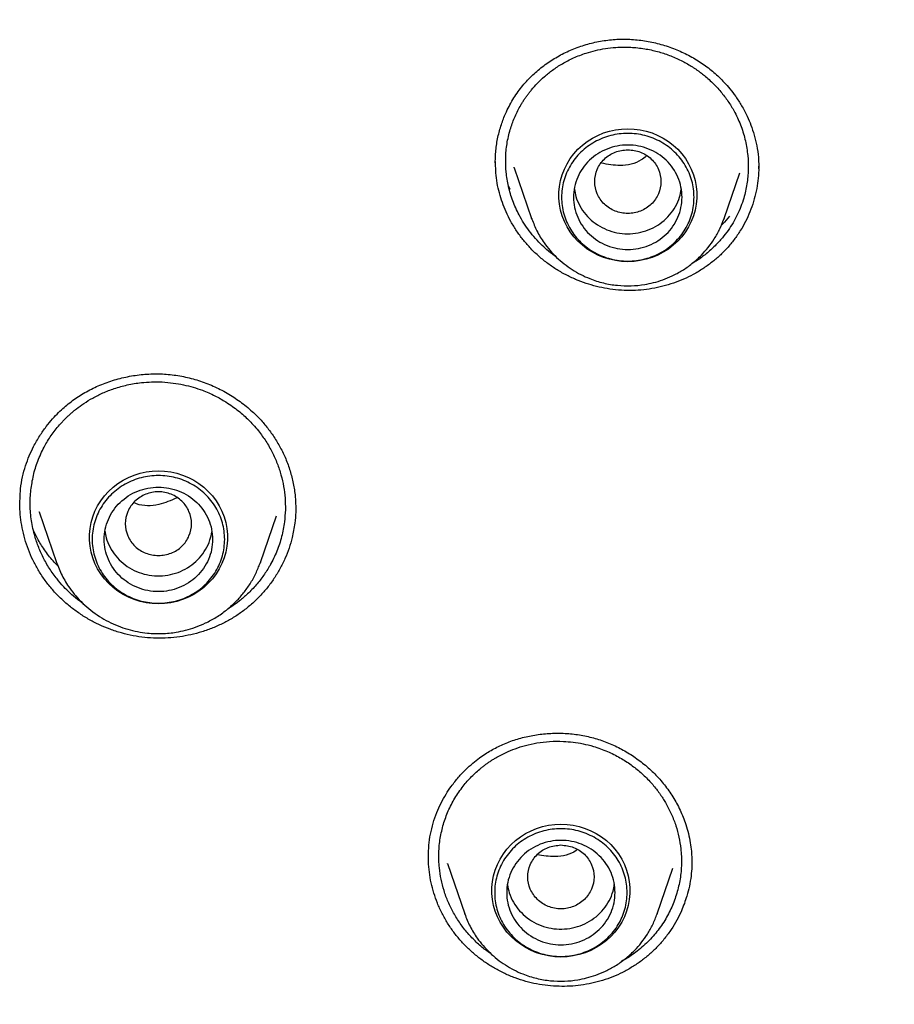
# Model space of a CAD drawing. Header units: millimetres. Extents: x 8 to 871, y 12 to 1888.
# Tile 103 of 114: x 445 to 460, y 1705 to 1722. Entities that reach past the tile are written whole.
import ezdxf

# ---------------------------------------------------------------- set-up
doc = ezdxf.new("R2010")
doc.units = ezdxf.units.MM

msp = doc.modelspace()

# ---------------------------------------------------------------- linework, layer by layer
at = {"color": 7, "linetype": 'Continuous', "lineweight": 30}
for p, q in [((457.333, 1719.222), (457.338, 1719.044)), ((452.972, 1718.963), (452.966, 1719.154)), ((453.279, 1719.048), (453.276, 1719.057)), ((457.336, 1719.067), (457.337, 1719.04)), ((453.277, 1719.048), (453.567, 1718.205)), ((456.761, 1718.205), (457.024, 1718.966)), ((453.571, 1718.196), (453.567, 1718.205)), ((453.568, 1718.205), (453.571, 1718.196)), ((456.757, 1718.196), (456.761, 1718.205)), ((456.761, 1718.205), (456.758, 1718.196)), ((445.069, 1713.471), (445.081, 1713.717)), ((445.39, 1713.334), (445.679, 1712.495)), ((445.396, 1713.324), (445.392, 1713.335)), ((449.065, 1712.495), (449.331, 1713.269)), ((445.681, 1712.491), (445.679, 1712.495)), ((449.06, 1712.484), (449.064, 1712.495)), ((449.065, 1712.495), (449.061, 1712.484)), ((451.855, 1707.595), (451.855, 1707.619)), ((452.168, 1707.493), (452.457, 1706.656)), ((452.173, 1707.487), (452.17, 1707.493)), ((455.651, 1706.656), (455.912, 1707.414)), ((452.459, 1706.65), (452.457, 1706.656)), ((455.651, 1706.656), (455.649, 1706.651))]:
    msp.add_line(p, q, dxfattribs=at)
at = {"color": 7, "linetype": 'Continuous', "lineweight": 30, "flags": 128}
for points in [[(455.164, 1717.488), (455.062, 1717.493), (454.96, 1717.506), (454.86, 1717.528), (454.762, 1717.559), (454.667, 1717.598), (454.577, 1717.644), (454.491, 1717.699), (454.411, 1717.761), (454.336, 1717.829), (454.269, 1717.904), (454.208, 1717.984), (454.155, 1718.069), (454.111, 1718.158), (454.075, 1718.251), (454.047, 1718.346), (454.029, 1718.444), (454.02, 1718.543), (454.02, 1718.642), (454.029, 1718.74), (454.047, 1718.838), (454.075, 1718.933), (454.111, 1719.026), (454.155, 1719.115), (454.208, 1719.2), (454.269, 1719.28), (454.336, 1719.355), (454.411, 1719.423), (454.491, 1719.485), (454.577, 1719.54), (454.667, 1719.587), (454.762, 1719.626), (454.86, 1719.656), (454.96, 1719.678), (455.062, 1719.692), (455.164, 1719.696), (455.267, 1719.692), (455.369, 1719.678), (455.469, 1719.656), (455.567, 1719.626), (455.661, 1719.587), (455.752, 1719.54), (455.838, 1719.485), (455.918, 1719.423), (455.992, 1719.355), (456.06, 1719.28), (456.12, 1719.2), (456.173, 1719.115), (456.218, 1719.026), (456.254, 1718.933), (456.281, 1718.838), (456.3, 1718.74), (456.309, 1718.642), (456.309, 1718.543), (456.3, 1718.444), (456.281, 1718.346), (456.254, 1718.251), (456.218, 1718.158), (456.173, 1718.069), (456.12, 1717.984), (456.06, 1717.904), (455.992, 1717.829), (455.918, 1717.761), (455.838, 1717.699), (455.752, 1717.644), (455.661, 1717.598), (455.567, 1717.559), (455.469, 1717.528), (455.369, 1717.506), (455.267, 1717.493), (455.164, 1717.488)], [(447.372, 1711.806), (447.269, 1711.811), (447.167, 1711.824), (447.067, 1711.846), (446.969, 1711.877), (446.875, 1711.915), (446.784, 1711.962), (446.698, 1712.017), (446.618, 1712.079), (446.544, 1712.147), (446.476, 1712.222), (446.416, 1712.302), (446.363, 1712.387), (446.318, 1712.476), (446.282, 1712.569), (446.255, 1712.664), (446.237, 1712.762), (446.227, 1712.861), (446.227, 1712.96), (446.237, 1713.058), (446.255, 1713.156), (446.282, 1713.251), (446.318, 1713.344), (446.363, 1713.433), (446.416, 1713.518), (446.476, 1713.598), (446.544, 1713.673), (446.618, 1713.741), (446.698, 1713.803), (446.784, 1713.858), (446.875, 1713.905), (446.969, 1713.944), (447.067, 1713.974), (447.167, 1713.996), (447.269, 1714.01), (447.372, 1714.014), (447.474, 1714.01), (447.576, 1713.996), (447.676, 1713.974), (447.774, 1713.944), (447.869, 1713.905), (447.959, 1713.858), (448.045, 1713.803), (448.125, 1713.741), (448.2, 1713.673), (448.267, 1713.598), (448.328, 1713.518), (448.381, 1713.433), (448.425, 1713.344), (448.461, 1713.251), (448.489, 1713.156), (448.507, 1713.058), (448.516, 1712.96), (448.516, 1712.861), (448.507, 1712.762), (448.489, 1712.664), (448.461, 1712.569), (448.425, 1712.476), (448.381, 1712.387), (448.328, 1712.302), (448.267, 1712.222), (448.2, 1712.147), (448.125, 1712.079), (448.045, 1712.017), (447.959, 1711.962), (447.869, 1711.915), (447.774, 1711.877), (447.676, 1711.846), (447.576, 1711.824), (447.474, 1711.811), (447.372, 1711.806)], [(454.054, 1705.94), (453.951, 1705.944), (453.849, 1705.958), (453.749, 1705.98), (453.651, 1706.01), (453.557, 1706.049), (453.466, 1706.096), (453.38, 1706.151), (453.3, 1706.212), (453.226, 1706.281), (453.158, 1706.355), (453.098, 1706.436), (453.045, 1706.521), (453, 1706.61), (452.964, 1706.703), (452.937, 1706.798), (452.919, 1706.896), (452.909, 1706.994), (452.909, 1707.093), (452.919, 1707.192), (452.937, 1707.289), (452.964, 1707.385), (453, 1707.478), (453.045, 1707.567), (453.098, 1707.652), (453.158, 1707.732), (453.226, 1707.807), (453.3, 1707.875), (453.38, 1707.937), (453.466, 1707.991), (453.557, 1708.038), (453.651, 1708.077), (453.749, 1708.108), (453.849, 1708.13), (453.951, 1708.143), (454.054, 1708.148), (454.156, 1708.143), (454.258, 1708.13), (454.359, 1708.108), (454.456, 1708.077), (454.551, 1708.038), (454.641, 1707.991), (454.727, 1707.937), (454.808, 1707.875), (454.882, 1707.807), (454.949, 1707.732), (455.01, 1707.652), (455.063, 1707.567), (455.107, 1707.478), (455.143, 1707.385), (455.171, 1707.289), (455.189, 1707.192), (455.198, 1707.093), (455.198, 1706.994), (455.189, 1706.896), (455.171, 1706.798), (455.143, 1706.703), (455.107, 1706.61), (455.063, 1706.521), (455.01, 1706.436), (454.949, 1706.355), (454.882, 1706.281), (454.808, 1706.212), (454.727, 1706.151), (454.641, 1706.096), (454.551, 1706.049), (454.456, 1706.01), (454.359, 1705.98), (454.258, 1705.958), (454.156, 1705.944), (454.054, 1705.94)]]:
    msp.add_lwpolyline(points, dxfattribs=at)
at = {"color": 7, "linetype": 'Continuous', "lineweight": 30}
for points, knots in [([(470.627, 1698.229), (470.832, 1698.745), (471.288, 1699.895), (471.896, 1701.708), (472.467, 1703.65), (472.951, 1705.598), (473.35, 1707.546), (473.669, 1709.5), (473.906, 1711.462), (474.063, 1713.436), (474.139, 1715.414), (474.132, 1717.314), (474.054, 1719.133), (473.921, 1720.8), (473.771, 1722.108), (473.668, 1722.862), (473.628, 1723.135), (473.617, 1723.21), (473.606, 1723.285), (473.595, 1723.36), (473.583, 1723.434), (473.572, 1723.509), (473.56, 1723.588), (473.544, 1723.685), (473.521, 1723.83), (473.486, 1724.044), (473.438, 1724.331), (473.376, 1724.685), (473.299, 1725.106), (473.202, 1725.603), (473.085, 1726.176), (472.942, 1726.828), (472.773, 1727.551), (472.573, 1728.343), (472.341, 1729.205), (472.128, 1729.937), (471.961, 1730.481), (471.856, 1730.814), (471.763, 1731.105), (471.669, 1731.391), (471.574, 1731.672), (471.439, 1732.068), (471.261, 1732.572), (471.003, 1733.27), (470.711, 1734.025), (470.384, 1734.824), (470.132, 1735.413), (469.955, 1735.812), (469.853, 1736.04), (469.753, 1736.261), (469.654, 1736.476), (469.557, 1736.683), (469.462, 1736.884), (469.113, 1737.615), (468.481, 1738.866), (467.508, 1740.609), (466.464, 1742.313), (465.396, 1743.91), (464.314, 1745.403), (463.271, 1746.739), (462.528, 1747.628), (462.122, 1748.098), (462.022, 1748.213), (461.921, 1748.328), (461.82, 1748.443), (461.719, 1748.557), (461.617, 1748.672), (461.515, 1748.785), (461.361, 1748.956), (461.138, 1749.201), (460.826, 1749.537), (460.46, 1749.924), (460.037, 1750.361), (459.647, 1750.756), (459.394, 1751.002), (459.304, 1751.09)], [0, 0, 0, 0, 0.029054, 0.064733, 0.100116, 0.135202, 0.169992, 0.204485, 0.239166, 0.273846, 0.308525, 0.343205, 0.373723, 0.40424, 0.431095, 0.442912, 0.444238, 0.445564, 0.446891, 0.448217, 0.449543, 0.45087, 0.452196, 0.453704, 0.456043, 0.459947, 0.465048, 0.471346, 0.478841, 0.487533, 0.497899, 0.509572, 0.522554, 0.536844, 0.552442, 0.569348, 0.576848, 0.582271, 0.587612, 0.592869, 0.598043, 0.603134, 0.614806, 0.626015, 0.64212, 0.657165, 0.67115, 0.675621, 0.679971, 0.684202, 0.688312, 0.692302, 0.696171, 0.699921, 0.734601, 0.769281, 0.803961, 0.83864, 0.869157, 0.899674, 0.926528, 0.929165, 0.931803, 0.93444, 0.937078, 0.939715, 0.942353, 0.94499, 0.947628, 0.954241, 0.962138, 0.971317, 0.98178, 0.993526, 1, 1, 1, 1]), ([(452.963, 1719.131), (452.966, 1719.209), (452.971, 1719.361), (453.01, 1719.582), (453.068, 1719.787), (453.153, 1719.998), (453.267, 1720.208), (453.414, 1720.413), (453.581, 1720.592), (453.766, 1720.747), (453.967, 1720.881), (454.183, 1720.992), (454.411, 1721.08), (454.647, 1721.143), (454.89, 1721.18), (455.136, 1721.189), (455.382, 1721.17), (455.625, 1721.126), (455.863, 1721.056), (456.092, 1720.962), (456.271, 1720.865), (456.406, 1720.777), (456.502, 1720.707), (456.593, 1720.632), (456.681, 1720.552), (456.77, 1720.462), (456.864, 1720.355), (456.961, 1720.227), (457.058, 1720.075), (457.142, 1719.916), (457.211, 1719.752), (457.266, 1719.589), (457.309, 1719.411), (457.325, 1719.286), (457.333, 1719.222)], [0, 0, 0, 0, 0.037387, 0.072887, 0.10646, 0.138193, 0.178901, 0.217962, 0.255485, 0.292301, 0.329255, 0.366281, 0.403296, 0.440222, 0.477012, 0.513732, 0.550531, 0.587407, 0.624331, 0.661217, 0.697594, 0.715565, 0.733392, 0.751072, 0.768557, 0.787034, 0.808445, 0.83282, 0.860164, 0.890498, 0.915235, 0.9417, 0.969933, 1, 1, 1, 1]), ([(453.145, 1718.978), (453.14, 1719.056), (453.131, 1719.213), (453.154, 1719.45), (453.205, 1719.674), (453.279, 1719.881), (453.349, 1720.022), (453.403, 1720.115), (453.432, 1720.163), (453.463, 1720.209), (453.496, 1720.255), (453.53, 1720.301), (453.584, 1720.367), (453.665, 1720.457), (453.781, 1720.567), (453.919, 1720.677), (454.08, 1720.782), (454.266, 1720.878), (454.451, 1720.949), (454.629, 1720.999), (454.793, 1721.031), (454.989, 1721.053), (455.208, 1721.055), (455.44, 1721.03), (455.655, 1720.983), (455.857, 1720.918), (456.045, 1720.836), (456.177, 1720.762), (456.258, 1720.71), (456.297, 1720.684), (456.334, 1720.658), (456.37, 1720.631), (456.404, 1720.605), (456.479, 1720.545), (456.59, 1720.445), (456.725, 1720.295), (456.843, 1720.136), (456.954, 1719.95), (457.049, 1719.736), (457.123, 1719.496), (457.145, 1719.333), (457.156, 1719.251)], [0, 0, 0, 0, 0.038282, 0.077323, 0.117121, 0.151142, 0.185696, 0.194838, 0.204017, 0.213232, 0.222483, 0.231771, 0.241096, 0.264604, 0.290654, 0.319243, 0.350366, 0.384017, 0.42019, 0.445712, 0.472351, 0.500104, 0.53926, 0.576147, 0.610771, 0.643137, 0.676711, 0.707465, 0.715057, 0.722456, 0.729661, 0.736675, 0.743495, 0.750122, 0.782615, 0.814743, 0.846508, 0.877916, 0.919229, 0.959921, 1, 1, 1, 1]), ([(455.164, 1719.349), (455.092, 1719.341), (454.949, 1719.324), (454.765, 1719.203), (454.644, 1719.027), (454.6, 1718.819), (454.644, 1718.611), (454.765, 1718.434), (454.949, 1718.318), (455.164, 1718.275), (455.38, 1718.318), (455.564, 1718.434), (455.685, 1718.611), (455.729, 1718.819), (455.685, 1719.027), (455.564, 1719.203), (455.38, 1719.324), (455.236, 1719.341), (455.164, 1719.349)], [0, 0, 0, 0, 0.0625, 0.125, 0.1875, 0.25, 0.3125, 0.375, 0.4375, 0.5, 0.5625, 0.625, 0.6875, 0.75, 0.8125, 0.875, 0.9375, 1, 1, 1, 1]), ([(455.474, 1719.244), (455.446, 1719.221), (455.325, 1719.123), (455.051, 1719.063), (454.829, 1719.105), (454.727, 1719.124)], [0, 0, 0, 0, 0.142839, 0.60792, 1, 1, 1, 1]), ([(457.156, 1719.251), (457.161, 1719.173), (457.17, 1719.015), (457.146, 1718.778), (457.1, 1718.573), (457.042, 1718.403), (456.983, 1718.267), (456.912, 1718.134), (456.83, 1718.006), (456.731, 1717.877), (456.611, 1717.746), (456.466, 1717.617), (456.34, 1717.521), (456.259, 1717.476), (456.239, 1717.465)], [0, 0, 0, 0, 0.110854, 0.223604, 0.338271, 0.408032, 0.478497, 0.549671, 0.621559, 0.694167, 0.779625, 0.870788, 0.967672, 1, 1, 1, 1]), ([(457.335, 1719.075), (457.336, 1719.053), (457.34, 1718.972), (457.325, 1718.833), (457.298, 1718.659), (457.253, 1718.486), (457.194, 1718.317), (457.12, 1718.156), (457.033, 1718.001), (456.931, 1717.853), (456.817, 1717.715), (456.692, 1717.588), (456.556, 1717.473), (456.409, 1717.368), (456.254, 1717.275), (456.091, 1717.196), (455.923, 1717.13), (455.747, 1717.077), (455.566, 1717.038), (455.383, 1717.015), (455.197, 1717.007), (455.009, 1717.015), (454.824, 1717.039), (454.644, 1717.076), (454.469, 1717.127), (454.297, 1717.192), (454.13, 1717.271), (453.97, 1717.363), (453.817, 1717.469), (453.672, 1717.588), (453.54, 1717.718), (453.421, 1717.855), (453.316, 1718), (453.222, 1718.154), (453.143, 1718.312), (453.079, 1718.471), (453.03, 1718.631), (452.992, 1718.795), (452.978, 1718.907), (452.972, 1718.963)], [0, 0, 0, 0, 0.0104502, 0.0377444, 0.0650391, 0.0931244, 0.1212098, 0.1485597, 0.1759093, 0.2040626, 0.2322149, 0.2593435, 0.2864734, 0.3143887, 0.3423047, 0.3695428, 0.3967807, 0.4247811, 0.4527805, 0.4804302, 0.5080799, 0.5365805, 0.565082, 0.5920652, 0.6190487, 0.6467745, 0.6745, 0.7021631, 0.7298253, 0.758335, 0.7868455, 0.813854, 0.8408628, 0.8686372, 0.8964117, 0.9219813, 0.9475506, 0.9737755, 1, 1, 1, 1]), ([(453.983, 1717.561), (453.983, 1717.561), (453.935, 1717.592), (453.855, 1717.657), (453.737, 1717.761), (453.63, 1717.873), (453.527, 1717.998), (453.437, 1718.129), (453.341, 1718.294), (453.25, 1718.496), (453.177, 1718.736), (453.155, 1718.898), (453.145, 1718.978)], [0, 0, 0, 0, 0.000101, 0.099578, 0.179265, 0.274961, 0.369541, 0.463001, 0.555342, 0.70668, 0.8549, 1, 1, 1, 1]), ([(453.213, 1718.687), (453.206, 1718.697), (453.194, 1718.718), (453.186, 1718.74), (453.182, 1718.75)], [0, 0, 0, 0, 0.5229709, 1, 1, 1, 1]), ([(454.278, 1718.691), (454.284, 1718.651), (454.3, 1718.555), (454.364, 1718.412), (454.461, 1718.269), (454.586, 1718.148), (454.733, 1718.052), (454.896, 1717.985), (455.07, 1717.951), (455.248, 1717.95), (455.422, 1717.982), (455.587, 1718.047), (455.735, 1718.141), (455.861, 1718.261), (455.96, 1718.403), (456.026, 1718.548), (456.044, 1718.647), (456.051, 1718.689)], [0, 0, 0, 0, 0.049116, 0.118219, 0.187322, 0.256424, 0.325527, 0.39463, 0.463733, 0.532835, 0.601938, 0.671041, 0.740144, 0.809246, 0.878349, 0.947452, 1, 1, 1, 1]), ([(456.852, 1718.243), (456.815, 1718.198), (456.772, 1718.146), (456.722, 1718.1), (456.714, 1718.094)], [0, 0, 0, 0, 0.8588257, 1, 1, 1, 1]), ([(453.571, 1718.196), (453.598, 1718.129), (453.652, 1717.991), (453.759, 1717.82), (453.871, 1717.675), (453.982, 1717.558), (454.105, 1717.451), (454.239, 1717.355), (454.382, 1717.273), (454.554, 1717.195), (454.757, 1717.13), (454.989, 1717.091), (455.219, 1717.083), (455.42, 1717.103), (455.594, 1717.139), (455.748, 1717.186), (455.908, 1717.252), (456.072, 1717.341), (456.236, 1717.456), (456.379, 1717.586), (456.502, 1717.726), (456.604, 1717.869), (456.692, 1718.026), (456.736, 1718.139), (456.757, 1718.196)], [0, 0, 0, 0, 0.051716, 0.107407, 0.145543, 0.184522, 0.224397, 0.264791, 0.30465, 0.343928, 0.401734, 0.458254, 0.513501, 0.567486, 0.603309, 0.64186, 0.683582, 0.728512, 0.776684, 0.828129, 0.868887, 0.911508, 0.955993, 1, 1, 1, 1]), ([(445.081, 1713.717), (445.091, 1713.783), (445.111, 1713.912), (445.163, 1714.095), (445.225, 1714.263), (445.303, 1714.431), (445.397, 1714.593), (445.503, 1714.746), (445.609, 1714.874), (445.709, 1714.98), (445.804, 1715.069), (445.898, 1715.146), (445.994, 1715.217), (446.096, 1715.284), (446.239, 1715.366), (446.43, 1715.455), (446.671, 1715.538), (446.923, 1715.595), (447.18, 1715.626), (447.438, 1715.628), (447.695, 1715.602), (447.948, 1715.547), (448.193, 1715.464), (448.429, 1715.356), (448.651, 1715.224), (448.857, 1715.07), (449.031, 1714.908), (449.174, 1714.743), (449.292, 1714.581), (449.398, 1714.404), (449.488, 1714.215), (449.561, 1714.013), (449.614, 1713.804), (449.647, 1713.588), (449.651, 1713.443), (449.652, 1713.369)], [0, 0, 0, 0, 0.030062, 0.058495, 0.085278, 0.110383, 0.141196, 0.168937, 0.193584, 0.215137, 0.233652, 0.251175, 0.268828, 0.286671, 0.304712, 0.341365, 0.378642, 0.416002, 0.45331, 0.490498, 0.527539, 0.564586, 0.601714, 0.638912, 0.676151, 0.71341, 0.750702, 0.77928, 0.808658, 0.838763, 0.869635, 0.901273, 0.933526, 0.966412, 1, 1, 1, 1]), ([(445.258, 1713.727), (445.271, 1713.808), (445.298, 1713.972), (445.377, 1714.211), (445.481, 1714.43), (445.605, 1714.627), (445.71, 1714.758), (445.787, 1714.842), (445.829, 1714.885), (445.872, 1714.926), (445.916, 1714.967), (445.962, 1715.006), (446.033, 1715.064), (446.138, 1715.139), (446.284, 1715.229), (446.452, 1715.313), (446.643, 1715.387), (446.858, 1715.446), (447.065, 1715.481), (447.26, 1715.494), (447.436, 1715.493), (447.614, 1715.476), (447.786, 1715.446), (447.948, 1715.405), (448.123, 1715.347), (448.306, 1715.267), (448.471, 1715.174), (448.6, 1715.088), (448.699, 1715.013), (448.789, 1714.937), (448.869, 1714.861), (448.95, 1714.776), (449.049, 1714.66), (449.158, 1714.508), (449.262, 1714.327), (449.346, 1714.139), (449.409, 1713.948), (449.453, 1713.755), (449.476, 1713.562), (449.483, 1713.365), (449.47, 1713.234), (449.464, 1713.167)], [0, 0, 0, 0, 0.03828, 0.077325, 0.117133, 0.151167, 0.185738, 0.194885, 0.204069, 0.21329, 0.222547, 0.231841, 0.241171, 0.264864, 0.29104, 0.319698, 0.350832, 0.384439, 0.420514, 0.44594, 0.472461, 0.500075, 0.526196, 0.551265, 0.575283, 0.609331, 0.641023, 0.660847, 0.679625, 0.697359, 0.71405, 0.729697, 0.751001, 0.783443, 0.81541, 0.846905, 0.877931, 0.908491, 0.938586, 0.96864, 1, 1, 1, 1]), ([(446.128, 1711.805), (446.094, 1711.83), (446.016, 1711.885), (445.906, 1711.981), (445.793, 1712.094), (445.676, 1712.229), (445.561, 1712.391), (445.456, 1712.575), (445.372, 1712.765), (445.302, 1712.979), (445.255, 1713.217), (445.235, 1713.475), (445.25, 1713.644), (445.258, 1713.727)], [0, 0, 0, 0, 0.055946, 0.12729, 0.194169, 0.26972, 0.366299, 0.461375, 0.554944, 0.647004, 0.767362, 0.885028, 1, 1, 1, 1]), ([(447.372, 1712.607), (447.3, 1712.615), (447.156, 1712.632), (446.972, 1712.753), (446.851, 1712.929), (446.807, 1713.137), (446.851, 1713.345), (446.972, 1713.522), (447.156, 1713.638), (447.372, 1713.681), (447.587, 1713.638), (447.771, 1713.522), (447.892, 1713.345), (447.937, 1713.137), (447.892, 1712.929), (447.771, 1712.753), (447.587, 1712.632), (447.444, 1712.615), (447.372, 1712.607)], [0, 0, 0, 0, 0.0625, 0.125, 0.1875, 0.25, 0.3125, 0.375, 0.4375, 0.5, 0.5625, 0.625, 0.6875, 0.75, 0.8125, 0.875, 0.9375, 1, 1, 1, 1]), ([(447.677, 1713.565), (447.58, 1713.522), (447.372, 1713.432), (447.106, 1713.422), (446.98, 1713.48), (446.965, 1713.486)], [0, 0, 0, 0, 0.4388068, 0.9357661, 1, 1, 1, 1]), ([(449.636, 1713.147), (449.623, 1713.066), (449.6, 1712.925), (449.542, 1712.729), (449.474, 1712.555), (449.391, 1712.387), (449.293, 1712.225), (449.182, 1712.074), (449.058, 1711.932), (448.921, 1711.8), (448.773, 1711.68), (448.616, 1711.575), (448.451, 1711.483), (448.276, 1711.404), (448.096, 1711.34), (447.911, 1711.291), (447.724, 1711.256), (447.532, 1711.237), (447.337, 1711.233), (447.143, 1711.245), (446.95, 1711.274), (446.758, 1711.319), (446.571, 1711.38), (446.394, 1711.454), (446.226, 1711.54), (446.063, 1711.641), (445.908, 1711.755), (445.764, 1711.881), (445.629, 1712.019), (445.506, 1712.17), (445.397, 1712.329), (445.305, 1712.494), (445.228, 1712.663), (445.164, 1712.84), (445.117, 1713.02), (445.086, 1713.2), (445.07, 1713.355), (445.07, 1713.451), (445.071, 1713.486)], [0, 0, 0, 0, 0.036689, 0.064225, 0.091761, 0.120094, 0.148426, 0.176046, 0.203665, 0.232093, 0.260521, 0.287955, 0.31539, 0.343628, 0.371866, 0.399279, 0.426691, 0.454866, 0.483041, 0.510943, 0.538845, 0.567612, 0.596379, 0.623534, 0.650689, 0.678587, 0.706486, 0.734386, 0.762286, 0.791039, 0.819793, 0.847047, 0.874302, 0.902329, 0.930357, 0.957191, 0.984025, 1, 1, 1, 1]), ([(449.651, 1713.408), (449.651, 1713.383), (449.653, 1713.295), (449.643, 1713.208), (449.636, 1713.147)], [0, 0, 0, 0, 0.296133, 1, 1, 1, 1]), ([(449.464, 1713.167), (449.45, 1713.085), (449.423, 1712.919), (449.341, 1712.676), (449.238, 1712.461), (449.121, 1712.275), (448.996, 1712.117), (448.861, 1711.975), (448.72, 1711.854), (448.607, 1711.77), (448.537, 1711.729), (448.518, 1711.718)], [0, 0, 0, 0, 0.140644, 0.283828, 0.429573, 0.540608, 0.653105, 0.767072, 0.866361, 0.963166, 1, 1, 1, 1]), ([(445.707, 1712.43), (445.678, 1712.459), (445.593, 1712.545), (445.479, 1712.7), (445.371, 1712.87), (445.32, 1712.979), (445.299, 1713.024)], [0, 0, 0, 0, 0.165724, 0.487449, 0.788785, 1, 1, 1, 1]), ([(446.485, 1713.01), (446.491, 1712.975), (446.504, 1712.883), (446.564, 1712.743), (446.658, 1712.599), (446.781, 1712.475), (446.927, 1712.377), (447.089, 1712.308), (447.263, 1712.271), (447.44, 1712.267), (447.615, 1712.296), (447.781, 1712.358), (447.93, 1712.45), (448.059, 1712.568), (448.16, 1712.708), (448.23, 1712.856), (448.25, 1712.958), (448.259, 1713.004)], [0, 0, 0, 0, 0.043912, 0.113041, 0.18217, 0.251299, 0.320428, 0.389557, 0.458686, 0.527815, 0.596944, 0.666073, 0.735202, 0.804331, 0.87346, 0.942589, 1, 1, 1, 1]), ([(445.679, 1712.495), (445.708, 1712.422), (445.767, 1712.272), (445.881, 1712.087), (446, 1711.934), (446.118, 1711.811), (446.248, 1711.696), (446.391, 1711.595), (446.542, 1711.508), (446.7, 1711.436), (446.861, 1711.381), (447.024, 1711.342), (447.215, 1711.314), (447.431, 1711.307), (447.643, 1711.328), (447.828, 1711.366), (447.991, 1711.416), (448.161, 1711.487), (448.335, 1711.581), (448.508, 1711.703), (448.66, 1711.84), (448.79, 1711.988), (448.898, 1712.14), (448.991, 1712.306), (449.037, 1712.425), (449.06, 1712.484)], [0, 0, 0, 0, 0.053853, 0.109435, 0.147513, 0.186443, 0.226271, 0.266605, 0.306401, 0.345616, 0.384253, 0.422315, 0.459807, 0.514959, 0.568848, 0.604604, 0.643084, 0.684728, 0.72957, 0.777642, 0.828971, 0.869632, 0.912145, 0.956513, 1, 1, 1, 1]), ([(451.931, 1708.162), (451.95, 1708.221), (451.988, 1708.336), (452.062, 1708.496), (452.143, 1708.642), (452.239, 1708.785), (452.348, 1708.923), (452.468, 1709.051), (452.585, 1709.156), (452.694, 1709.243), (452.796, 1709.313), (452.893, 1709.372), (452.99, 1709.425), (453.091, 1709.472), (453.232, 1709.53), (453.417, 1709.588), (453.648, 1709.635), (453.885, 1709.659), (454.123, 1709.658), (454.361, 1709.633), (454.594, 1709.583), (454.82, 1709.508), (455.037, 1709.409), (455.242, 1709.288), (455.435, 1709.146), (455.614, 1708.983), (455.775, 1708.802), (455.917, 1708.601), (456.037, 1708.381), (456.118, 1708.174), (456.171, 1707.99), (456.202, 1707.841), (456.22, 1707.702), (456.228, 1707.582), (456.228, 1707.51), (456.228, 1707.477)], [0, 0, 0, 0, 0.030575, 0.059552, 0.086913, 0.112629, 0.144314, 0.172988, 0.19863, 0.221236, 0.240816, 0.258597, 0.276472, 0.294515, 0.312754, 0.349798, 0.387548, 0.42549, 0.463405, 0.501224, 0.538903, 0.576505, 0.614178, 0.651926, 0.689918, 0.728259, 0.766932, 0.806074, 0.846491, 0.88815, 0.913778, 0.93953, 0.962724, 0.982857, 1, 1, 1, 1]), ([(452.103, 1708.145), (452.128, 1708.219), (452.178, 1708.369), (452.29, 1708.582), (452.421, 1708.772), (452.568, 1708.939), (452.687, 1709.047), (452.773, 1709.115), (452.818, 1709.149), (452.865, 1709.181), (452.913, 1709.213), (452.962, 1709.243), (453.038, 1709.287), (453.147, 1709.342), (453.298, 1709.404), (453.469, 1709.458), (453.66, 1709.5), (453.871, 1709.524), (454.072, 1709.526), (454.258, 1709.51), (454.424, 1709.483), (454.616, 1709.435), (454.823, 1709.36), (455.032, 1709.256), (455.217, 1709.137), (455.382, 1709.005), (455.528, 1708.863), (455.624, 1708.748), (455.681, 1708.671), (455.708, 1708.633), (455.733, 1708.596), (455.757, 1708.559), (455.779, 1708.523), (455.827, 1708.44), (455.893, 1708.308), (455.964, 1708.122), (456.015, 1707.932), (456.05, 1707.719), (456.059, 1707.487), (456.039, 1707.237), (455.998, 1707.077), (455.978, 1706.998)], [0, 0, 0, 0, 0.038282, 0.077323, 0.117121, 0.151142, 0.185696, 0.194838, 0.204017, 0.213232, 0.222483, 0.231771, 0.241096, 0.264604, 0.290654, 0.319243, 0.350366, 0.384017, 0.42019, 0.445712, 0.472351, 0.500104, 0.53926, 0.576147, 0.610771, 0.643137, 0.676711, 0.707465, 0.715057, 0.722456, 0.729661, 0.736675, 0.743495, 0.750122, 0.782615, 0.814743, 0.846508, 0.877916, 0.919229, 0.959921, 1, 1, 1, 1]), ([(451.853, 1707.611), (451.855, 1707.673), (451.859, 1707.797), (451.885, 1707.981), (451.916, 1708.101), (451.931, 1708.162)], [0, 0, 0, 0, 0.331934, 0.665036, 1, 1, 1, 1]), ([(452.89, 1705.997), (452.86, 1706.016), (452.773, 1706.073), (452.646, 1706.187), (452.505, 1706.333), (452.379, 1706.495), (452.269, 1706.67), (452.18, 1706.853), (452.11, 1707.04), (452.062, 1707.23), (452.029, 1707.441), (452.022, 1707.669), (452.044, 1707.913), (452.083, 1708.068), (452.103, 1708.145)], [0, 0, 0, 0, 0.043577, 0.124797, 0.206079, 0.289228, 0.373625, 0.456676, 0.538376, 0.618723, 0.697714, 0.800893, 0.901655, 1, 1, 1, 1]), ([(454.054, 1707.801), (453.982, 1707.792), (453.838, 1707.776), (453.654, 1707.655), (453.533, 1707.479), (453.489, 1707.271), (453.533, 1707.063), (453.654, 1706.886), (453.838, 1706.769), (454.054, 1706.726), (454.269, 1706.769), (454.453, 1706.886), (454.574, 1707.063), (454.619, 1707.271), (454.574, 1707.479), (454.453, 1707.655), (454.269, 1707.776), (454.126, 1707.792), (454.054, 1707.801)], [0, 0, 0, 0, 0.0625, 0.125, 0.1875, 0.25, 0.3125, 0.375, 0.4375, 0.5, 0.5625, 0.625, 0.6875, 0.75, 0.8125, 0.875, 0.9375, 1, 1, 1, 1]), ([(456.145, 1706.952), (456.117, 1706.87), (456.071, 1706.732), (455.979, 1706.549), (455.887, 1706.396), (455.78, 1706.25), (455.661, 1706.114), (455.531, 1705.989), (455.391, 1705.875), (455.24, 1705.773), (455.08, 1705.684), (454.915, 1705.609), (454.744, 1705.549), (454.567, 1705.503), (454.386, 1705.471), (454.204, 1705.453), (454.021, 1705.451), (453.836, 1705.463), (453.651, 1705.49), (453.471, 1705.532), (453.293, 1705.59), (453.119, 1705.663), (452.953, 1705.75), (452.798, 1705.848), (452.653, 1705.956), (452.516, 1706.077), (452.389, 1706.209), (452.273, 1706.351), (452.169, 1706.503), (452.078, 1706.664), (452.002, 1706.832), (451.942, 1707.001), (451.897, 1707.173), (451.868, 1707.35), (451.853, 1707.498), (451.854, 1707.586), (451.854, 1707.614)], [0, 0, 0, 0, 0.042859, 0.071917, 0.100976, 0.130876, 0.160776, 0.189893, 0.21901, 0.248983, 0.278954, 0.307836, 0.336719, 0.366438, 0.396158, 0.425156, 0.454154, 0.483964, 0.513773, 0.543209, 0.572646, 0.602988, 0.633331, 0.662058, 0.690785, 0.720303, 0.74982, 0.779271, 0.80872, 0.839072, 0.869425, 0.898179, 0.926933, 0.956502, 0.986072, 1, 1, 1, 1]), ([(454.322, 1707.723), (454.317, 1707.718), (454.219, 1707.638), (453.976, 1707.587), (453.758, 1707.622), (453.66, 1707.638)], [0, 0, 0, 0, 0.0306274, 0.5652116, 1, 1, 1, 1]), ([(456.226, 1707.529), (456.227, 1707.502), (456.228, 1707.42), (456.215, 1707.282), (456.189, 1707.115), (456.16, 1707.006), (456.145, 1706.952)], [0, 0, 0, 0, 0.137968, 0.420485, 0.710244, 1, 1, 1, 1]), ([(453.167, 1707.139), (453.175, 1707.094), (453.194, 1706.993), (453.263, 1706.846), (453.363, 1706.705), (453.491, 1706.586), (453.641, 1706.494), (453.806, 1706.431), (453.981, 1706.401), (454.158, 1706.404), (454.332, 1706.44), (454.495, 1706.508), (454.64, 1706.606), (454.764, 1706.729), (454.859, 1706.873), (454.92, 1707.013), (454.935, 1707.107), (454.94, 1707.144)], [0, 0, 0, 0, 0.055893, 0.12501, 0.194128, 0.263245, 0.332362, 0.40148, 0.470597, 0.539714, 0.608831, 0.677949, 0.747066, 0.816183, 0.885301, 0.954418, 1, 1, 1, 1]), ([(455.978, 1706.998), (455.952, 1706.92), (455.899, 1706.763), (455.78, 1706.542), (455.657, 1706.368), (455.542, 1706.238), (455.449, 1706.144), (455.349, 1706.058), (455.249, 1705.983), (455.153, 1705.919), (455.09, 1705.884), (455.06, 1705.867)], [0, 0, 0, 0, 0.164993, 0.333495, 0.505544, 0.592958, 0.681275, 0.770499, 0.857253, 0.930247, 1, 1, 1, 1]), ([(452.457, 1706.656), (452.484, 1706.587), (452.54, 1706.445), (452.648, 1706.271), (452.761, 1706.127), (452.871, 1706.01), (452.994, 1705.902), (453.129, 1705.806), (453.271, 1705.724), (453.444, 1705.646), (453.647, 1705.582), (453.879, 1705.542), (454.109, 1705.535), (454.309, 1705.554), (454.484, 1705.591), (454.637, 1705.638), (454.798, 1705.704), (454.962, 1705.793), (455.125, 1705.908), (455.269, 1706.038), (455.392, 1706.177), (455.493, 1706.321), (455.583, 1706.481), (455.628, 1706.597), (455.651, 1706.656)], [0, 0, 0, 0, 0.053756, 0.109191, 0.14715, 0.18595, 0.225641, 0.265849, 0.305525, 0.344622, 0.402162, 0.458421, 0.513414, 0.567151, 0.602809, 0.641182, 0.682712, 0.727435, 0.775385, 0.826593, 0.867163, 0.909588, 0.953868, 1, 1, 1, 1])]:
    msp.add_open_spline(points, degree=3, knots=knots, dxfattribs=at)
for points in [[(456.264, 1718.559), (456.262, 1718.512), (456.259, 1718.42), (456.23, 1718.284), (456.184, 1718.152), (456.12, 1718.027), (456.039, 1717.912), (455.944, 1717.807), (455.836, 1717.715), (455.716, 1717.638), (455.586, 1717.577), (455.45, 1717.532), (455.308, 1717.505), (455.164, 1717.496), (455.02, 1717.505), (454.879, 1717.532), (454.742, 1717.577), (454.613, 1717.638), (454.493, 1717.715), (454.384, 1717.807), (454.289, 1717.912), (454.209, 1718.027), (454.145, 1718.152), (454.099, 1718.284), (454.071, 1718.42), (454.061, 1718.559), (454.071, 1718.697), (454.099, 1718.834), (454.145, 1718.965), (454.209, 1719.09), (454.289, 1719.206), (454.384, 1719.31), (454.493, 1719.402), (454.613, 1719.479), (454.742, 1719.541), (454.879, 1719.585), (455.02, 1719.613), (455.164, 1719.622), (455.308, 1719.613), (455.45, 1719.585), (455.586, 1719.541), (455.716, 1719.479), (455.836, 1719.402), (455.944, 1719.31), (456.039, 1719.206), (456.12, 1719.09), (456.184, 1718.965), (456.23, 1718.834), (456.259, 1718.697), (456.262, 1718.605), (456.264, 1718.559)], [(456.064, 1718.559), (456.061, 1718.502), (456.054, 1718.388), (456.001, 1718.225), (455.918, 1718.074), (455.805, 1717.941), (455.668, 1717.833), (455.511, 1717.752), (455.341, 1717.703), (455.164, 1717.686), (454.988, 1717.703), (454.818, 1717.752), (454.661, 1717.833), (454.524, 1717.941), (454.411, 1718.074), (454.327, 1718.225), (454.276, 1718.388), (454.258, 1718.559), (454.276, 1718.729), (454.327, 1718.893), (454.411, 1719.044), (454.524, 1719.176), (454.661, 1719.284), (454.818, 1719.365), (454.988, 1719.415), (455.164, 1719.432), (455.341, 1719.415), (455.511, 1719.365), (455.668, 1719.284), (455.805, 1719.176), (455.918, 1719.044), (456.001, 1718.893), (456.054, 1718.729), (456.061, 1718.615), (456.064, 1718.559)], [(448.472, 1712.877), (448.47, 1712.83), (448.466, 1712.738), (448.437, 1712.601), (448.391, 1712.47), (448.327, 1712.345), (448.247, 1712.229), (448.152, 1712.125), (448.043, 1712.033), (447.923, 1711.956), (447.794, 1711.894), (447.657, 1711.85), (447.516, 1711.823), (447.372, 1711.814), (447.228, 1711.823), (447.086, 1711.85), (446.95, 1711.894), (446.82, 1711.956), (446.7, 1712.033), (446.592, 1712.125), (446.497, 1712.229), (446.416, 1712.345), (446.353, 1712.47), (446.306, 1712.601), (446.278, 1712.738), (446.269, 1712.877), (446.278, 1713.015), (446.306, 1713.152), (446.353, 1713.283), (446.416, 1713.408), (446.497, 1713.524), (446.592, 1713.628), (446.7, 1713.72), (446.82, 1713.797), (446.95, 1713.859), (447.086, 1713.903), (447.228, 1713.93), (447.372, 1713.94), (447.516, 1713.93), (447.657, 1713.903), (447.794, 1713.859), (447.923, 1713.797), (448.043, 1713.72), (448.152, 1713.628), (448.247, 1713.524), (448.327, 1713.408), (448.391, 1713.283), (448.437, 1713.152), (448.466, 1713.015), (448.47, 1712.923), (448.472, 1712.877)], [(448.272, 1712.877), (448.268, 1712.933), (448.262, 1713.047), (448.208, 1713.211), (448.125, 1713.361), (448.012, 1713.494), (447.875, 1713.602), (447.718, 1713.683), (447.548, 1713.733), (447.372, 1713.749), (447.195, 1713.733), (447.025, 1713.683), (446.868, 1713.602), (446.731, 1713.494), (446.619, 1713.361), (446.535, 1713.211), (446.483, 1713.047), (446.466, 1712.877), (446.483, 1712.706), (446.535, 1712.543), (446.619, 1712.392), (446.731, 1712.259), (446.868, 1712.151), (447.025, 1712.07), (447.195, 1712.02), (447.372, 1712.004), (447.548, 1712.02), (447.718, 1712.07), (447.875, 1712.151), (448.012, 1712.259), (448.125, 1712.392), (448.208, 1712.543), (448.262, 1712.706), (448.268, 1712.82), (448.272, 1712.877)], [(455.154, 1707.01), (455.152, 1706.964), (455.148, 1706.872), (455.119, 1706.735), (455.073, 1706.603), (455.009, 1706.479), (454.929, 1706.363), (454.834, 1706.259), (454.725, 1706.167), (454.605, 1706.09), (454.476, 1706.028), (454.339, 1705.983), (454.198, 1705.956), (454.054, 1705.947), (453.91, 1705.956), (453.768, 1705.983), (453.632, 1706.028), (453.502, 1706.09), (453.382, 1706.167), (453.274, 1706.259), (453.179, 1706.363), (453.098, 1706.479), (453.035, 1706.603), (452.988, 1706.735), (452.96, 1706.872), (452.951, 1707.01), (452.96, 1707.149), (452.988, 1707.285), (453.035, 1707.417), (453.098, 1707.542), (453.179, 1707.657), (453.274, 1707.762), (453.382, 1707.854), (453.502, 1707.931), (453.632, 1707.992), (453.768, 1708.037), (453.91, 1708.064), (454.054, 1708.073), (454.198, 1708.064), (454.339, 1708.037), (454.476, 1707.992), (454.605, 1707.931), (454.725, 1707.854), (454.834, 1707.762), (454.929, 1707.657), (455.009, 1707.542), (455.073, 1707.417), (455.119, 1707.285), (455.148, 1707.149), (455.152, 1707.057), (455.154, 1707.01)], [(454.954, 1707.01), (454.95, 1706.953), (454.944, 1706.84), (454.89, 1706.676), (454.807, 1706.525), (454.694, 1706.393), (454.557, 1706.285), (454.4, 1706.204), (454.231, 1706.154), (454.054, 1706.137), (453.877, 1706.154), (453.707, 1706.204), (453.551, 1706.285), (453.413, 1706.393), (453.301, 1706.525), (453.217, 1706.676), (453.165, 1706.84), (453.148, 1707.01), (453.165, 1707.181), (453.217, 1707.344), (453.301, 1707.495), (453.413, 1707.627), (453.551, 1707.736), (453.707, 1707.817), (453.877, 1707.866), (454.054, 1707.883), (454.231, 1707.866), (454.4, 1707.817), (454.557, 1707.736), (454.694, 1707.627), (454.807, 1707.495), (454.89, 1707.344), (454.944, 1707.181), (454.95, 1707.067), (454.954, 1707.01)]]:
    msp.add_open_spline(points, degree=3, dxfattribs=at)

doc.saveas('drawing.dxf')
